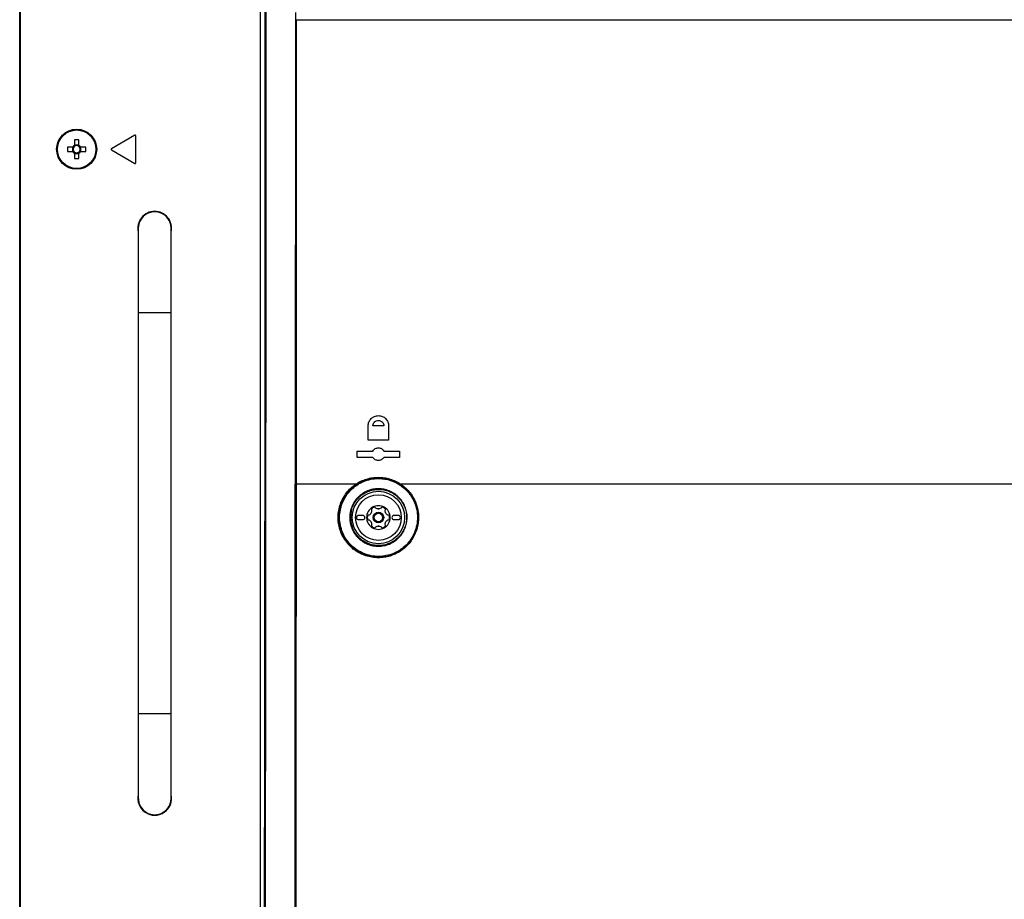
# Model space of a CAD drawing. Header units: millimetres. Extents: x 155473 to 158085, y 111018 to 114514.
# Tile 99 of 181: x 156776 to 157009, y 112526 to 112735. Entities that reach past the tile are written whole.
import ezdxf

# ---------------------------------------------------------------- set-up
doc = ezdxf.new("R2010")
doc.units = ezdxf.units.MM

msp = doc.modelspace()

# ---------------------------------------------------------------- linework, layer by layer
at = {"color": 7, "linetype": 'Continuous', "lineweight": 25}
for p, q in [((156775.71, 112386.87), (156775.71, 113237.12)), ((156832.71, 112828.83), (156832.71, 112405.83)), ((156775.84, 112827.24), (156775.84, 112376.24)), ((156802.99, 112707.37), (156797.44, 112704.17)), ((156803.21, 112700.83), (156803.21, 112707.24)), ((156788.7, 112706.23), (156788.7, 112704.94)), ((156789.73, 112705.02), (156788.7, 112705.02)), ((156789.73, 112704.94), (156789.73, 112706.23)), ((156788.31, 112704.55), (156787.03, 112704.55)), ((156787.03, 112703.52), (156788.31, 112703.52)), ((156788.23, 112704.55), (156788.23, 112703.52)), ((156788.7, 112703.14), (156788.7, 112701.85)), ((156788.7, 112703.05), (156789.73, 112703.05)), ((156789.73, 112701.85), (156789.73, 112703.14)), ((156791.4, 112704.55), (156790.12, 112704.55)), ((156790.12, 112703.52), (156791.4, 112703.52)), ((156790.2, 112703.52), (156790.2, 112704.55)), ((156797.44, 112703.91), (156802.99, 112700.7)), ((156803.81, 112685.33), (156803.81, 112665.33)), ((156803.81, 112685.33), (156803.81, 112685.16)), ((156811.61, 112665.33), (156811.61, 112685.33)), ((156803.81, 112665.33), (156803.81, 112570.33)), ((156811.61, 112665.33), (156803.81, 112665.33)), ((156811.61, 112570.33), (156811.61, 112665.33)), ((156858.29, 112635.13), (156858.29, 112638.53)), ((156863.14, 112638.53), (156863.14, 112635.13)), ((156855.71, 112631.08), (156855.71, 112632.58)), ((156865.71, 112632.58), (156865.71, 112631.08)), ((156841.02, 112624.72), (156841.08, 112624.72)), ((156841.08, 112624.72), (156841.08, 112624.72)), ((156841.2, 112624.72), (156841.2, 112624.71)), ((156857.01, 112617.33), (156856.01, 112617.33)), ((156856.01, 112616.33), (156857.01, 112616.33)), ((156865.41, 112617.33), (156864.41, 112617.33)), ((156864.41, 112616.33), (156865.41, 112616.33)), ((156803.81, 112570.33), (156803.81, 112550.33)), ((156811.61, 112570.33), (156803.81, 112570.33)), ((156811.61, 112550.33), (156811.61, 112570.33))]:
    msp.add_line(p, q, dxfattribs=at)
at = {"color": 7, "linetype": 'Continuous', "lineweight": 25, "flags": 128}
for points in [[(156854.33, 112618.49), (156854.29, 112618.35), (156854.11, 112616.83)], [(156854.11, 112616.83), (156854.29, 112615.31), (156854.54, 112614.5)]]:
    msp.add_lwpolyline(points, dxfattribs=at)
at = {"color": 7, "linetype": 'Continuous', "lineweight": 25}
for centre, radius in [((156789.21, 112704.04), 4.75), ((156789.21, 112704.04), 4.56), ((156860.71, 112616.83), 6.21), ((156860.71, 112616.83), 5.41), ((156860.71, 112616.83), 1.25), ((156860.71, 112616.83), 1)]:
    msp.add_circle(centre, radius, dxfattribs=at)
for centre, radius, start, end in [((156803.06, 112707.24), 0.15, 0, 120), ((156789.21, 112704.04), 1.04, 119.7494, 150.2506), ((156789.21, 112688.63), 17.61, 88.3239, 91.6761), ((156789.21, 112704.04), 1.04, 29.7494, 60.2506), ((156804.63, 112704.04), 17.61, 178.3239, 181.6761), ((156789.21, 112704.04), 1.04, 209.7494, 240.2506), ((156789.21, 112704.04), 0.851, 142.7589, 217.2411), ((156789.21, 112704.04), 0.851, 127.2411, 142.7589), ((156789.21, 112704.04), 0.851, 217.2411, 232.7589), ((156789.21, 112704.04), 0.851, 52.7589, 127.2411), ((156789.21, 112704.04), 0.851, 232.7589, 307.2411), ((156789.21, 112704.04), 0.851, 37.2411, 52.7589), ((156789.21, 112704.04), 1.04, 299.7494, 330.2506), ((156789.21, 112704.04), 0.851, 307.2411, 322.7589), ((156789.21, 112704.04), 0.851, 322.7589, 37.2411), ((156773.8, 112704.04), 17.61, 358.3239, 1.6761), ((156797.51, 112704.04), 0.15, 120, 240), ((156789.21, 112719.45), 17.61, 268.3239, 271.6761), ((156803.06, 112700.83), 0.15, 240, 0), ((156807.71, 112685.33), 4, 90, 192.8386), ((156807.71, 112685.33), 3.9, 0, 180), ((156807.71, 112685.33), 3.9, 357.4457, 180), ((156807.71, 112685.33), 4, 347.1614, 90), ((156860.71, 112616.83), 2.8, 120, 180), ((156860.71, 112616.83), 2.63, 110.918, 129.082), ((156860.71, 112616.83), 2.8, 60, 120), ((156860.71, 112616.83), 2.03, 87.5089, 92.4911), ((156860.71, 112619.92), 1.07, 265.2504, 274.7496), ((156860.71, 112616.83), 2.63, 50.918, 69.082), ((156860.71, 112616.83), 2.8, 0, 60), ((156856.01, 112616.83), 0.5, 90, 270), ((156857.01, 112616.83), 0.5, 270, 90), ((156860.71, 112616.83), 2.8, 180, 240), ((156860.71, 112616.83), 2.63, 170.918, 189.082), ((156860.71, 112616.83), 2.03, 147.5089, 152.4911), ((156858.04, 112618.38), 1.07, 325.2504, 334.7496), ((156860.71, 112616.83), 2.8, 300, 0), ((156860.71, 112616.83), 2.03, 27.5089, 32.4911), ((156863.39, 112618.38), 1.07, 205.2504, 214.7496), ((156860.71, 112616.83), 2.63, 350.918, 9.082), ((156864.41, 112616.83), 0.5, 90, 270), ((156865.41, 112616.83), 0.5, 270, 90), ((156860.71, 112616.83), 2.03, 207.5089, 212.4911), ((156858.04, 112615.29), 1.07, 25.2504, 34.7496), ((156860.71, 112616.83), 2.63, 230.918, 249.082), ((156860.71, 112616.83), 2.8, 240, 300), ((156860.71, 112613.74), 1.07, 85.2504, 94.7496), ((156860.71, 112616.83), 2.03, 267.5089, 272.4911), ((156860.71, 112616.83), 2.63, 290.918, 309.082), ((156860.71, 112616.83), 2.03, 327.5089, 332.4911), ((156863.39, 112615.29), 1.07, 145.2504, 154.7496), ((156807.71, 112550.33), 4, 167.1614, 12.8386), ((156807.71, 112550.33), 3.9, 177.4457, 2.5543), ((156807.71, 112550.33), 3.9, 180, 0)]:
    msp.add_arc(centre, radius, start, end, dxfattribs=at)
for points, knots in [([(156833.55, 112406.67), (156833.62, 112441.83), (156833.67, 112477), (156833.77, 112547.35), (156833.81, 112582.53), (156833.87, 112652.89), (156833.89, 112688.08), (156833.92, 112758.45), (156833.92, 112793.64), (156833.92, 112828.83)], [0, 0, 0, 0, 0.25, 0.25, 0.5, 0.5, 0.75, 0.75, 1, 1, 1, 1]), ([(156834.06, 112828.83), (156834.06, 112793.64), (156834.06, 112758.46), (156834.03, 112688.08), (156834.01, 112652.9), (156833.95, 112582.53), (156833.91, 112547.35), (156833.82, 112477), (156833.76, 112441.83), (156833.69, 112406.66)], [0, 0, 0, 0, 0.25, 0.25, 0.5, 0.5, 0.75, 0.75, 1, 1, 1, 1]), ([(156841.08, 112624.72), (156841.09, 112643.05), (156841.1, 112661.39), (156841.11, 112698.05), (156841.12, 112716.39), (156841.13, 112734.72)], [0, 0, 0, 0, 0.5, 0.5, 1, 1, 1, 1]), ([(156841.25, 112734.72), (156841.24, 112716.38), (156841.23, 112698.05), (156841.22, 112661.38), (156841.21, 112643.05), (156841.2, 112624.72)], [0, 0, 0, 0, 0.5, 0.5, 1, 1, 1, 1]), ([(156841.25, 112734.72), (156866.96, 112734.72), (156892.86, 112734.72), (156932.04, 112734.72), (156945.19, 112734.72), (156971.47, 112734.72), (156984.62, 112734.72), (157010.93, 112734.72), (157024.11, 112734.72), (157050.4, 112734.72), (157063.51, 112734.72), (157102.6, 112734.72), (157128.47, 112734.72), (157154.18, 112734.72)], [0.001071, 0.001071, 0.001071, 0.001071, 0.25, 0.25, 0.375, 0.375, 0.5, 0.5, 0.625, 0.625, 0.75, 0.75, 0.998929, 0.998929, 0.998929, 0.998929]), ([(156858.29, 112638.53), (156858.29, 112638.69), (156858.31, 112638.85), (156858.37, 112639.16), (156858.42, 112639.32), (156858.54, 112639.61), (156858.61, 112639.75), (156858.79, 112640.01), (156858.89, 112640.14), (156859.23, 112640.47), (156859.5, 112640.65), (156859.93, 112640.83), (156860.09, 112640.88), (156860.4, 112640.94), (156860.55, 112640.96), (156860.87, 112640.96), (156861.02, 112640.94), (156861.33, 112640.88), (156861.48, 112640.84), (156861.78, 112640.72), (156861.92, 112640.64), (156862.18, 112640.47), (156862.31, 112640.37), (156862.53, 112640.14), (156862.64, 112640.02), (156862.81, 112639.76), (156862.89, 112639.61), (156863.01, 112639.32), (156863.06, 112639.17), (156863.12, 112638.85), (156863.14, 112638.69), (156863.14, 112638.53)], [0, 0, 0, 0, 0.0625, 0.0625, 0.125, 0.125, 0.1875, 0.1875, 0.25, 0.25, 0.375, 0.375, 0.4375, 0.4375, 0.5, 0.5, 0.5625, 0.5625, 0.625, 0.625, 0.6875, 0.6875, 0.75, 0.75, 0.8125, 0.8125, 0.875, 0.875, 0.9375, 0.9375, 1, 1, 1, 1]), ([(156859.42, 112638.53), (156859.42, 112638.57), (156859.42, 112638.64), (156859.43, 112638.74), (156859.45, 112638.85), (156859.49, 112638.96), (156859.53, 112639.06), (156859.58, 112639.17), (156859.64, 112639.27), (156859.72, 112639.36), (156859.82, 112639.48), (156859.99, 112639.62), (156860.28, 112639.78), (156860.72, 112639.87), (156861.23, 112639.76), (156861.58, 112639.52), (156861.77, 112639.3), (156861.88, 112639.12), (156861.96, 112638.93), (156862, 112638.73), (156862.01, 112638.6), (156862.01, 112638.53)], [0, 0, 0, 0, 0.025802, 0.052102, 0.078906, 0.106219, 0.134047, 0.162394, 0.191264, 0.220662, 0.250592, 0.30886, 0.375783, 0.500373, 0.6342, 0.749358, 0.80098, 0.851822, 0.901916, 0.951297, 1, 1, 1, 1]), ([(156862.01, 112638.53), (156861.58, 112638.53), (156860.71, 112638.53), (156859.85, 112638.53), (156859.42, 112638.53)], [0, 0, 0, 0, 0.500047, 1, 1, 1, 1]), ([(156859.42, 112632.58), (156859.48, 112632.7), (156859.56, 112632.8), (156859.75, 112632.98), (156859.85, 112633.07), (156860.08, 112633.2), (156860.2, 112633.25), (156860.45, 112633.31), (156860.58, 112633.33), (156860.84, 112633.33), (156860.97, 112633.31), (156861.23, 112633.25), (156861.35, 112633.2), (156861.57, 112633.07), (156861.68, 112632.99), (156861.87, 112632.8), (156861.95, 112632.7), (156862.01, 112632.58)], [0, 0, 0, 0, 0.125, 0.125, 0.25, 0.25, 0.375, 0.375, 0.5, 0.5, 0.625, 0.625, 0.75, 0.75, 0.875, 0.875, 1, 1, 1, 1]), ([(156862.01, 112631.08), (156861.95, 112630.97), (156861.87, 112630.86), (156861.68, 112630.68), (156861.58, 112630.6), (156861.35, 112630.47), (156861.23, 112630.42), (156860.98, 112630.35), (156860.85, 112630.33), (156860.59, 112630.33), (156860.46, 112630.35), (156860.2, 112630.41), (156860.08, 112630.46), (156859.86, 112630.59), (156859.75, 112630.68), (156859.56, 112630.86), (156859.48, 112630.97), (156859.42, 112631.08)], [0, 0, 0, 0, 0.125, 0.125, 0.25, 0.25, 0.375, 0.375, 0.5, 0.5, 0.625, 0.625, 0.75, 0.75, 0.875, 0.875, 1, 1, 1, 1]), ([(156851.52, 112616.83), (156851.52, 112616.22), (156851.58, 112615.61), (156851.76, 112614.72), (156851.84, 112614.42), (156852.02, 112613.84), (156852.12, 112613.55), (156852.47, 112612.71), (156852.76, 112612.17), (156853.27, 112611.42), (156853.46, 112611.17), (156853.85, 112610.7), (156854.05, 112610.48), (156854.69, 112609.85), (156855.16, 112609.47), (156856.18, 112608.8), (156856.71, 112608.52), (156857.55, 112608.18), (156857.83, 112608.08), (156858.4, 112607.91), (156858.7, 112607.84), (156859.59, 112607.67), (156860.18, 112607.61), (156861.38, 112607.62), (156861.98, 112607.68), (156863.15, 112607.91), (156863.72, 112608.09), (156864.55, 112608.43), (156864.83, 112608.56), (156865.36, 112608.85), (156865.62, 112609), (156866.36, 112609.5), (156866.83, 112609.88), (156867.68, 112610.73), (156868.07, 112611.2), (156868.57, 112611.95), (156868.72, 112612.21), (156869.01, 112612.74), (156869.14, 112613.02), (156869.49, 112613.86), (156869.67, 112614.44), (156869.91, 112615.63), (156869.97, 112616.24), (156869.96, 112617.46), (156869.9, 112618.08), (156869.66, 112619.27), (156869.48, 112619.85), (156869.13, 112620.69), (156868.99, 112620.97), (156868.7, 112621.51), (156868.39, 112622.02), (156868.02, 112622.51), (156867.63, 112622.97), (156867.43, 112623.2), (156866.78, 112623.84), (156866.31, 112624.22), (156865.55, 112624.71), (156865.29, 112624.87), (156864.75, 112625.15), (156864.48, 112625.28), (156863.64, 112625.62), (156863.07, 112625.78), (156862.18, 112625.95), (156861.88, 112626), (156861.28, 112626.05), (156860.98, 112626.06), (156860.09, 112626.06), (156859.49, 112626), (156858.61, 112625.82), (156858.32, 112625.74), (156857.74, 112625.57), (156857.18, 112625.36), (156856.65, 112625.11), (156856.12, 112624.83), (156855.86, 112624.67), (156855.11, 112624.17), (156854.65, 112623.79), (156853.8, 112622.94), (156853.41, 112622.47), (156852.74, 112621.47), (156852.46, 112620.94), (156852.11, 112620.1), (156852, 112619.81), (156851.83, 112619.23), (156851.75, 112618.93), (156851.58, 112618.05), (156851.52, 112617.44), (156851.52, 112616.83)], [0, 0, 0, 0, 0.03125, 0.03125, 0.046875, 0.046875, 0.0625, 0.0625, 0.09375, 0.09375, 0.109375, 0.109375, 0.125, 0.125, 0.15625, 0.15625, 0.1875, 0.1875, 0.203125, 0.203125, 0.21875, 0.21875, 0.25, 0.25, 0.28125, 0.28125, 0.3125, 0.3125, 0.328125, 0.328125, 0.34375, 0.34375, 0.375, 0.375, 0.40625, 0.40625, 0.421875, 0.421875, 0.4375, 0.4375, 0.46875, 0.46875, 0.5, 0.5, 0.53125, 0.53125, 0.5625, 0.5625, 0.578125, 0.578125, 0.59375, 0.609375, 0.609375, 0.625, 0.625, 0.65625, 0.65625, 0.671875, 0.671875, 0.6875, 0.6875, 0.71875, 0.71875, 0.734375, 0.734375, 0.75, 0.75, 0.78125, 0.78125, 0.796875, 0.796875, 0.8125, 0.828125, 0.828125, 0.84375, 0.84375, 0.875, 0.875, 0.90625, 0.90625, 0.9375, 0.9375, 0.953125, 0.953125, 0.96875, 0.96875, 1, 1, 1, 1]), ([(156855.35, 112624.72), (156855.45, 112624.78), (156855.55, 112624.85), (156855.75, 112624.97), (156855.85, 112625.03), (156856.16, 112625.21), (156856.37, 112625.32), (156857, 112625.62), (156857.44, 112625.79), (156858.12, 112626), (156858.35, 112626.06), (156858.81, 112626.17), (156859.04, 112626.21), (156859.73, 112626.32), (156860.2, 112626.35), (156861.14, 112626.35), (156861.62, 112626.32), (156862.55, 112626.18), (156863.01, 112626.08), (156863.91, 112625.8), (156864.35, 112625.63), (156865, 112625.33), (156865.21, 112625.21), (156865.52, 112625.04), (156865.62, 112624.98), (156865.83, 112624.85), (156865.93, 112624.78), (156866.03, 112624.72)], [0, 0, 0, 0, 0.03125, 0.03125, 0.0625, 0.0625, 0.125, 0.125, 0.25, 0.25, 0.3125, 0.3125, 0.375, 0.375, 0.5, 0.5, 0.625, 0.625, 0.75, 0.75, 0.875, 0.875, 0.9375, 0.9375, 0.96875, 0.96875, 1, 1, 1, 1]), ([(156865.97, 112624.6), (156865.58, 112624.86), (156865.17, 112625.09), (156864.32, 112625.5), (156863.88, 112625.67), (156863, 112625.94), (156862.55, 112626.04), (156861.63, 112626.17), (156861.16, 112626.21), (156860.23, 112626.21), (156859.78, 112626.17), (156859.09, 112626.07), (156858.86, 112626.02), (156858.41, 112625.92), (156858.18, 112625.86), (156857.07, 112625.52), (156856.24, 112625.12), (156855.46, 112624.6)], [0, 0, 0, 0, 0.125, 0.125, 0.25, 0.25, 0.375, 0.375, 0.5, 0.5, 0.625, 0.625, 0.6875, 0.6875, 0.75, 0.75, 1, 1, 1, 1]), ([(156840.96, 112470.33), (156840.97, 112496.06), (156840.98, 112521.79), (156841, 112573.25), (156841.01, 112598.98), (156841.02, 112624.72)], [0, 0, 0, 0, 0.5, 0.5, 1, 1, 1, 1]), ([(156841.08, 112624.72), (156841.08, 112624.72), (156841.09, 112624.72), (156841.14, 112624.72), (156841.17, 112624.72), (156841.2, 112624.72)], [0, 0, 0, 0, 0.5, 0.5, 1, 1, 1, 1]), ([(156841.08, 112624.72), (156841.08, 112624.72), (156841.09, 112624.72), (156841.14, 112624.71), (156841.17, 112624.71), (156841.2, 112624.71)], [0, 0, 0, 0, 0.5, 0.5, 1, 1, 1, 1]), ([(156866.03, 112624.72), (156866.87, 112624.15), (156867.6, 112623.46), (156868.54, 112622.25), (156868.82, 112621.82), (156869.3, 112620.93), (156869.51, 112620.47), (156869.76, 112619.74), (156869.84, 112619.5), (156869.97, 112619.01), (156870.02, 112618.76), (156870.16, 112618.01), (156870.21, 112617.5), (156870.22, 112616.74), (156870.21, 112616.48), (156870.18, 112615.97), (156870.15, 112615.72), (156870.05, 112614.97), (156869.93, 112614.47), (156869.71, 112613.75), (156869.62, 112613.51), (156869.43, 112613.03), (156869.33, 112612.8), (156868.99, 112612.12), (156868.73, 112611.69), (156868.14, 112610.87), (156867.81, 112610.48), (156867.1, 112609.76), (156866.72, 112609.44), (156865.91, 112608.84), (156865.47, 112608.58), (156864.58, 112608.12), (156864.12, 112607.93), (156863.41, 112607.69), (156863.17, 112607.63), (156862.68, 112607.51), (156862.43, 112607.46), (156861.68, 112607.34), (156861.19, 112607.3), (156860.44, 112607.3), (156860.19, 112607.31), (156859.69, 112607.35), (156859.44, 112607.38), (156858.69, 112607.5), (156858.2, 112607.62), (156857.25, 112607.93), (156856.79, 112608.12), (156855.89, 112608.58), (156855.46, 112608.85), (156854.65, 112609.44), (156854.27, 112609.77), (156853.73, 112610.31), (156853.56, 112610.5), (156853.23, 112610.89), (156853.08, 112611.09), (156852.64, 112611.71), (156852.38, 112612.14), (156852.04, 112612.82), (156851.94, 112613.06), (156851.75, 112613.53), (156851.66, 112613.77), (156851.44, 112614.5), (156851.33, 112614.99), (156851.18, 112616), (156851.15, 112616.52), (156851.17, 112617.53), (156851.23, 112618.03), (156851.41, 112619.03), (156851.54, 112619.53), (156851.88, 112620.49), (156852.08, 112620.95), (156852.57, 112621.83), (156852.85, 112622.26), (156853.47, 112623.06), (156853.8, 112623.43), (156854.54, 112624.12), (156854.93, 112624.43), (156855.35, 112624.72)], [0, 0, 0, 0, 0.0625, 0.0625, 0.09375, 0.09375, 0.125, 0.125, 0.140625, 0.140625, 0.15625, 0.15625, 0.1875, 0.1875, 0.203125, 0.203125, 0.21875, 0.21875, 0.25, 0.25, 0.265625, 0.265625, 0.28125, 0.28125, 0.3125, 0.3125, 0.34375, 0.34375, 0.375, 0.375, 0.40625, 0.40625, 0.4375, 0.4375, 0.453125, 0.453125, 0.46875, 0.46875, 0.5, 0.5, 0.515625, 0.515625, 0.53125, 0.53125, 0.5625, 0.5625, 0.59375, 0.59375, 0.625, 0.625, 0.65625, 0.65625, 0.671875, 0.671875, 0.6875, 0.6875, 0.71875, 0.71875, 0.734375, 0.734375, 0.75, 0.75, 0.78125, 0.78125, 0.8125, 0.8125, 0.84375, 0.84375, 0.875, 0.875, 0.90625, 0.90625, 0.9375, 0.9375, 0.96875, 0.96875, 1, 1, 1, 1]), ([(156855.46, 112624.6), (156854.64, 112624.04), (156853.92, 112623.36), (156853, 112622.18), (156852.72, 112621.76), (156852.25, 112620.89), (156852.05, 112620.43), (156851.71, 112619.49), (156851.58, 112619), (156851.4, 112618.02), (156851.35, 112617.52), (156851.33, 112616.53), (156851.36, 112616.02), (156851.5, 112615.03), (156851.61, 112614.54), (156851.83, 112613.82), (156851.91, 112613.59), (156852.1, 112613.12), (156852.2, 112612.89), (156852.54, 112612.22), (156852.79, 112611.79), (156853.23, 112611.18), (156853.38, 112610.99), (156853.7, 112610.61), (156853.87, 112610.42), (156854.4, 112609.89), (156854.77, 112609.56), (156855.57, 112608.98), (156855.99, 112608.72), (156856.88, 112608.26), (156857.33, 112608.07), (156858.27, 112607.77), (156858.75, 112607.65), (156859.48, 112607.53), (156859.73, 112607.5), (156860.22, 112607.47), (156860.47, 112607.46), (156861.2, 112607.46), (156861.69, 112607.49), (156862.43, 112607.61), (156862.67, 112607.66), (156863.15, 112607.77), (156863.39, 112607.84), (156864.09, 112608.07), (156864.54, 112608.26), (156865.42, 112608.71), (156865.85, 112608.97), (156866.65, 112609.56), (156867.02, 112609.88), (156867.72, 112610.58), (156868.05, 112610.97), (156868.63, 112611.78), (156868.88, 112612.2), (156869.21, 112612.87), (156869.32, 112613.09), (156869.5, 112613.56), (156869.59, 112613.8), (156869.81, 112614.51), (156869.92, 112615), (156870.03, 112615.74), (156870.06, 112615.99), (156870.09, 112616.49), (156870.09, 112616.74), (156870.08, 112617.5), (156870.03, 112617.99), (156869.9, 112618.73), (156869.85, 112618.97), (156869.72, 112619.46), (156869.64, 112619.7), (156869.39, 112620.41), (156869.19, 112620.87), (156868.72, 112621.74), (156868.44, 112622.16), (156867.52, 112623.36), (156866.8, 112624.04), (156865.97, 112624.6)], [0, 0, 0, 0, 0.0625, 0.0625, 0.09375, 0.09375, 0.125, 0.125, 0.15625, 0.15625, 0.1875, 0.1875, 0.21875, 0.21875, 0.25, 0.25, 0.265625, 0.265625, 0.28125, 0.28125, 0.3125, 0.3125, 0.328125, 0.328125, 0.34375, 0.34375, 0.375, 0.375, 0.40625, 0.40625, 0.4375, 0.4375, 0.46875, 0.46875, 0.484375, 0.484375, 0.5, 0.5, 0.53125, 0.53125, 0.546875, 0.546875, 0.5625, 0.5625, 0.59375, 0.59375, 0.625, 0.625, 0.65625, 0.65625, 0.6875, 0.6875, 0.71875, 0.71875, 0.734375, 0.734375, 0.75, 0.75, 0.78125, 0.78125, 0.796875, 0.796875, 0.8125, 0.8125, 0.84375, 0.84375, 0.859375, 0.859375, 0.875, 0.875, 0.90625, 0.90625, 0.9375, 0.9375, 1, 1, 1, 1]), ([(156853.92, 112616.51), (156853.91, 112616.74), (156853.91, 112616.96), (156853.91, 112617.22), (156853.91, 112617.24), (156853.91, 112617.3), (156853.91, 112617.33), (156853.92, 112617.41), (156853.93, 112617.47), (156853.95, 112617.63), (156853.97, 112617.75), (156854.02, 112618.08), (156854.07, 112618.3), (156854.18, 112618.73), (156854.24, 112618.95), (156854.47, 112619.57), (156854.66, 112619.98), (156855.13, 112620.74), (156855.39, 112621.1), (156855.84, 112621.59), (156856, 112621.74), (156856.32, 112622.04), (156856.5, 112622.18), (156857.03, 112622.57), (156857.41, 112622.8), (156858.21, 112623.18), (156858.63, 112623.33), (156859.48, 112623.54), (156859.92, 112623.61), (156860.58, 112623.64), (156860.8, 112623.64), (156861.25, 112623.62), (156861.47, 112623.6), (156862.12, 112623.51), (156862.55, 112623.4), (156863.4, 112623.1), (156863.8, 112622.92), (156864.37, 112622.58), (156864.56, 112622.45), (156864.92, 112622.19), (156865.09, 112622.05), (156865.59, 112621.6), (156865.89, 112621.27), (156866.3, 112620.73), (156866.42, 112620.54), (156866.65, 112620.16), (156866.76, 112619.96), (156867.05, 112619.36), (156867.2, 112618.93), (156867.42, 112618.06), (156867.49, 112617.61), (156867.53, 112616.72), (156867.51, 112616.26), (156867.41, 112615.6), (156867.36, 112615.38), (156867.25, 112614.94), (156867.19, 112614.72), (156866.96, 112614.09), (156866.76, 112613.69), (156866.3, 112612.93), (156866.03, 112612.57), (156865.44, 112611.92), (156865.11, 112611.62), (156864.57, 112611.23), (156864.39, 112611.1), (156864, 112610.88), (156863.81, 112610.77), (156863.21, 112610.49), (156862.8, 112610.34), (156861.94, 112610.13), (156861.5, 112610.06), (156860.84, 112610.03), (156860.62, 112610.03), (156860.18, 112610.05), (156859.95, 112610.07), (156859.3, 112610.16), (156858.87, 112610.27), (156858.03, 112610.56), (156857.62, 112610.76), (156856.86, 112611.21), (156856.5, 112611.47), (156856, 112611.92), (156855.84, 112612.08), (156855.54, 112612.41), (156855.4, 112612.58), (156855, 112613.12), (156854.76, 112613.5), (156854.38, 112614.32), (156854.22, 112614.74), (156854.06, 112615.39), (156854.02, 112615.61), (156853.96, 112615.95), (156853.95, 112616.06), (156853.93, 112616.28), (156853.92, 112616.4), (156853.92, 112616.51)], [0, 0, 0, 0, 0.015625, 0.015625, 0.017578, 0.017578, 0.019531, 0.019531, 0.023437, 0.023437, 0.03125, 0.03125, 0.046875, 0.046875, 0.0625, 0.0625, 0.09375, 0.09375, 0.125, 0.125, 0.140625, 0.140625, 0.15625, 0.15625, 0.1875, 0.1875, 0.21875, 0.21875, 0.25, 0.25, 0.265625, 0.265625, 0.28125, 0.28125, 0.3125, 0.3125, 0.34375, 0.34375, 0.359375, 0.359375, 0.375, 0.375, 0.40625, 0.40625, 0.421875, 0.421875, 0.4375, 0.4375, 0.46875, 0.46875, 0.5, 0.5, 0.53125, 0.53125, 0.546875, 0.546875, 0.5625, 0.5625, 0.59375, 0.59375, 0.625, 0.625, 0.65625, 0.65625, 0.671875, 0.671875, 0.6875, 0.6875, 0.71875, 0.71875, 0.75, 0.75, 0.765625, 0.765625, 0.78125, 0.78125, 0.8125, 0.8125, 0.84375, 0.84375, 0.875, 0.875, 0.890625, 0.890625, 0.90625, 0.90625, 0.9375, 0.9375, 0.96875, 0.96875, 0.984375, 0.984375, 0.992188, 0.992188, 1, 1, 1, 1]), ([(156854.1, 112616.52), (156854.1, 112616.41), (156854.11, 112616.3), (156854.13, 112616.08), (156854.14, 112615.97), (156854.19, 112615.64), (156854.24, 112615.43), (156854.4, 112614.79), (156854.54, 112614.38), (156854.92, 112613.58), (156855.15, 112613.2), (156855.54, 112612.68), (156855.68, 112612.51), (156855.98, 112612.19), (156856.14, 112612.03), (156856.63, 112611.59), (156856.98, 112611.34), (156857.72, 112610.9), (156858.12, 112610.71), (156858.94, 112610.42), (156859.36, 112610.32), (156860, 112610.22), (156860.22, 112610.2), (156860.65, 112610.18), (156860.87, 112610.19), (156861.51, 112610.22), (156861.94, 112610.28), (156862.78, 112610.49), (156863.19, 112610.64), (156863.77, 112610.91), (156863.96, 112611.01), (156864.33, 112611.24), (156864.52, 112611.36), (156865.04, 112611.74), (156865.36, 112612.03), (156865.94, 112612.67), (156866.21, 112613.03), (156866.66, 112613.77), (156866.85, 112614.16), (156867.07, 112614.78), (156867.13, 112614.99), (156867.24, 112615.42), (156867.29, 112615.63), (156867.38, 112616.28), (156867.41, 112616.73), (156867.36, 112617.6), (156867.3, 112618.04), (156867.08, 112618.9), (156866.93, 112619.31), (156866.65, 112619.9), (156866.55, 112620.1), (156866.32, 112620.47), (156866.2, 112620.66), (156865.8, 112621.18), (156865.51, 112621.5), (156865.02, 112621.94), (156864.85, 112622.08), (156864.49, 112622.34), (156864.31, 112622.46), (156863.75, 112622.79), (156863.36, 112622.97), (156862.53, 112623.26), (156862.11, 112623.37), (156861.47, 112623.46), (156861.26, 112623.48), (156860.82, 112623.5), (156860.61, 112623.5), (156859.96, 112623.46), (156859.53, 112623.4), (156858.7, 112623.19), (156858.29, 112623.04), (156857.51, 112622.67), (156857.14, 112622.45), (156856.62, 112622.07), (156856.45, 112621.93), (156856.13, 112621.64), (156855.97, 112621.49), (156855.54, 112621.01), (156855.28, 112620.66), (156854.82, 112619.91), (156854.63, 112619.52), (156854.41, 112618.91), (156854.35, 112618.7), (156854.24, 112618.27), (156854.2, 112618.06), (156854.14, 112617.73), (156854.13, 112617.62), (156854.11, 112617.46), (156854.1, 112617.4), (156854.09, 112617.32), (156854.09, 112617.29), (156854.09, 112617.24), (156854.09, 112617.21), (156854.09, 112616.96), (156854.09, 112616.74), (156854.1, 112616.52)], [0, 0, 0, 0, 0.007813, 0.007813, 0.015625, 0.015625, 0.03125, 0.03125, 0.0625, 0.0625, 0.09375, 0.09375, 0.109375, 0.109375, 0.125, 0.125, 0.15625, 0.15625, 0.1875, 0.1875, 0.21875, 0.21875, 0.234375, 0.234375, 0.25, 0.25, 0.28125, 0.28125, 0.3125, 0.3125, 0.328125, 0.328125, 0.34375, 0.34375, 0.375, 0.375, 0.40625, 0.40625, 0.4375, 0.4375, 0.453125, 0.453125, 0.46875, 0.46875, 0.5, 0.5, 0.53125, 0.53125, 0.5625, 0.5625, 0.578125, 0.578125, 0.59375, 0.59375, 0.625, 0.625, 0.640625, 0.640625, 0.65625, 0.65625, 0.6875, 0.6875, 0.71875, 0.71875, 0.734375, 0.734375, 0.75, 0.75, 0.78125, 0.78125, 0.8125, 0.8125, 0.84375, 0.84375, 0.859375, 0.859375, 0.875, 0.875, 0.90625, 0.90625, 0.9375, 0.9375, 0.953125, 0.953125, 0.96875, 0.96875, 0.976562, 0.976562, 0.980469, 0.980469, 0.982422, 0.982422, 0.984375, 0.984375, 1, 1, 1, 1]), ([(156855.35, 112624.72), (156855.37, 112624.68), (156855.4, 112624.65), (156855.44, 112624.6), (156855.46, 112624.59), (156855.46, 112624.6)], [0, 0, 0, 0, 0.5, 0.5, 1, 1, 1, 1]), ([(156865.97, 112624.6), (156865.96, 112624.6), (156865.97, 112624.61), (156865.99, 112624.66), (156866.01, 112624.69), (156866.03, 112624.72)], [0, 0, 0, 0, 0.5, 0.5, 1, 1, 1, 1]), ([(157129.4, 112624.72), (157111.87, 112624.72), (157094.26, 112624.72), (157063.51, 112624.72), (157050.4, 112624.72), (157024.11, 112624.72), (157010.93, 112624.72), (156984.62, 112624.72), (156971.47, 112624.72), (156945.19, 112624.72), (156932.04, 112624.72), (156901.22, 112624.72), (156883.58, 112624.72), (156866.03, 112624.72)], [0.0808846, 0.0808846, 0.0808846, 0.0808846, 0.25, 0.25, 0.375, 0.375, 0.5, 0.5, 0.625, 0.625, 0.75, 0.75, 0.9191439, 0.9191439, 0.9191439, 0.9191439]), ([(156859.07, 112618.65), (156859.1, 112618.54), (156859.11, 112618.41), (156859.09, 112618.16), (156859.06, 112618.04), (156859, 112617.92)], [0, 0, 0, 0, 0.5, 0.5, 1, 1, 1, 1]), ([(156859.31, 112619.26), (156859.21, 112619.2), (156859.13, 112619.1), (156859.04, 112618.89), (156859.04, 112618.77), (156859.07, 112618.65)], [0, 0, 0, 0, 0.5, 0.5, 1, 1, 1, 1]), ([(156859.96, 112619.17), (156859.88, 112619.25), (156859.77, 112619.31), (156859.54, 112619.34), (156859.42, 112619.32), (156859.31, 112619.26)], [0, 0, 0, 0, 0.5, 0.5, 1, 1, 1, 1]), ([(156861.47, 112619.17), (156861.38, 112619.08), (156861.28, 112619.01), (156861.05, 112618.9), (156860.93, 112618.87), (156860.8, 112618.86)], [0, 0, 0, 0, 0.5, 0.5, 1, 1, 1, 1]), ([(156862.11, 112619.26), (156862.01, 112619.32), (156861.89, 112619.34), (156861.66, 112619.31), (156861.55, 112619.25), (156861.47, 112619.17)], [0, 0, 0, 0, 0.5, 0.5, 1, 1, 1, 1]), ([(156862.36, 112618.65), (156862.39, 112618.77), (156862.39, 112618.89), (156862.3, 112619.1), (156862.22, 112619.2), (156862.11, 112619.26)], [0, 0, 0, 0, 0.5, 0.5, 1, 1, 1, 1]), ([(156858.31, 112617.35), (156858.2, 112617.32), (156858.1, 112617.25), (156857.96, 112617.07), (156857.91, 112616.95), (156857.91, 112616.83)], [0, 0, 0, 0, 0.5, 0.5, 1, 1, 1, 1]), ([(156857.91, 112616.83), (156857.91, 112616.71), (156857.96, 112616.6), (156858.1, 112616.41), (156858.2, 112616.35), (156858.31, 112616.32)], [0, 0, 0, 0, 0.5, 0.5, 1, 1, 1, 1]), ([(156858.31, 112616.32), (156858.43, 112616.28), (156858.54, 112616.23), (156858.75, 112616.09), (156858.84, 112616), (156858.91, 112615.89)], [0, 0, 0, 0, 0.5, 0.5, 1, 1, 1, 1]), ([(156863.12, 112617.35), (156863, 112617.38), (156862.89, 112617.43), (156862.68, 112617.57), (156862.59, 112617.66), (156862.52, 112617.77)], [0, 0, 0, 0, 0.5, 0.5, 1, 1, 1, 1]), ([(156863.51, 112616.83), (156863.51, 112616.95), (156863.47, 112617.07), (156863.33, 112617.25), (156863.23, 112617.32), (156863.12, 112617.35)], [0, 0, 0, 0, 0.5, 0.5, 1, 1, 1, 1]), ([(156863.12, 112616.32), (156863.23, 112616.35), (156863.33, 112616.41), (156863.47, 112616.6), (156863.51, 112616.71), (156863.51, 112616.83)], [0, 0, 0, 0, 0.5, 0.5, 1, 1, 1, 1]), ([(156859.07, 112615.01), (156859.04, 112614.9), (156859.04, 112614.78), (156859.13, 112614.56), (156859.21, 112614.47), (156859.31, 112614.41)], [0, 0, 0, 0, 0.5, 0.5, 1, 1, 1, 1]), ([(156859.31, 112614.41), (156859.42, 112614.35), (156859.54, 112614.32), (156859.77, 112614.36), (156859.88, 112614.41), (156859.96, 112614.49)], [0, 0, 0, 0, 0.5, 0.5, 1, 1, 1, 1]), ([(156859.96, 112614.49), (156860.05, 112614.58), (156860.15, 112614.65), (156860.38, 112614.76), (156860.5, 112614.79), (156860.63, 112614.8)], [0, 0, 0, 0, 0.5, 0.5, 1, 1, 1, 1]), ([(156861.47, 112614.49), (156861.55, 112614.41), (156861.66, 112614.36), (156861.89, 112614.32), (156862.01, 112614.35), (156862.11, 112614.41)], [0, 0, 0, 0, 0.5, 0.5, 1, 1, 1, 1]), ([(156862.11, 112614.41), (156862.22, 112614.47), (156862.3, 112614.56), (156862.39, 112614.78), (156862.39, 112614.9), (156862.36, 112615.01)], [0, 0, 0, 0, 0.5, 0.5, 1, 1, 1, 1]), ([(156862.36, 112615.01), (156862.33, 112615.13), (156862.32, 112615.25), (156862.34, 112615.5), (156862.37, 112615.62), (156862.43, 112615.74)], [0, 0, 0, 0, 0.5, 0.5, 1, 1, 1, 1])]:
    msp.add_open_spline(points, degree=3, knots=knots, dxfattribs=at)
for points in [[(156841.04, 112736.4), (156841.03, 112699.17), (156841.03, 112661.94), (156841.02, 112624.72)], [(156863.14, 112635.13), (156861.52, 112635.13), (156859.91, 112635.13), (156858.29, 112635.13)], [(156855.71, 112632.58), (156856.95, 112632.58), (156858.18, 112632.58), (156859.42, 112632.58)], [(156862.01, 112632.58), (156863.25, 112632.58), (156864.48, 112632.58), (156865.71, 112632.58)], [(156859.42, 112631.08), (156858.18, 112631.08), (156856.95, 112631.08), (156855.71, 112631.08)], [(156865.71, 112631.08), (156864.48, 112631.08), (156863.25, 112631.08), (156862.01, 112631.08)], [(156840.98, 112470.35), (156841.03, 112521.77), (156841.06, 112573.24), (156841.08, 112624.72)], [(156841.2, 112624.71), (156841.18, 112573.23), (156841.14, 112521.77), (156841.1, 112470.35)], [(156855.35, 112624.72), (156850.63, 112624.72), (156845.91, 112624.72), (156841.2, 112624.72)], [(156860.63, 112618.86), (156860.37, 112618.88), (156860.13, 112618.99), (156859.96, 112619.17)], [(156862.43, 112617.92), (156862.32, 112618.15), (156862.3, 112618.42), (156862.36, 112618.65)], [(156858.91, 112617.77), (156858.77, 112617.56), (156858.55, 112617.41), (156858.31, 112617.35)], [(156862.52, 112615.89), (156862.66, 112616.1), (156862.88, 112616.25), (156863.12, 112616.32)], [(156859, 112615.74), (156859.11, 112615.51), (156859.13, 112615.25), (156859.07, 112615.01)], [(156860.8, 112614.8), (156861.06, 112614.78), (156861.3, 112614.67), (156861.47, 112614.49)]]:
    msp.add_open_spline(points, degree=3, dxfattribs=at)

doc.saveas('drawing.dxf')
